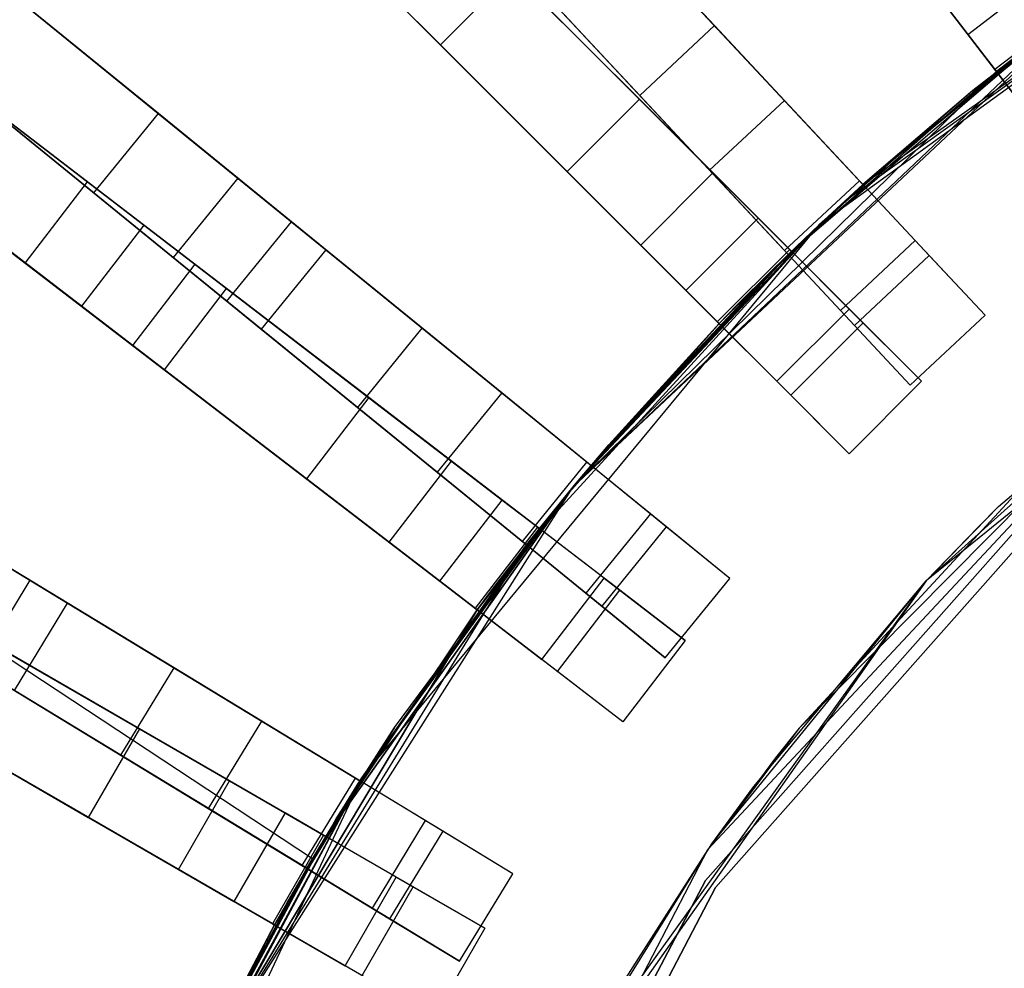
# Model space of a CAD drawing. Extents: x 0.2 to 26, y -12.8 to 12.8.
# Tile 18 of 97: x 6.3 to 8.7, y 3.3 to 5.6. Entities that reach past the tile are written whole.
import ezdxf

# ---------------------------------------------------------------- set-up
doc = ezdxf.new("R2010")
doc.units = 0
doc.header["$LTSCALE"] = 2.54
doc.layers.get('0').update_dxf_attribs({"color": 13, "linetype": 'CONTINUOUS'})

# ---------------------------------------------------------------- blocks, each defined once
blk = doc.blocks.new('PUKET-M-11161_B_STL')
at = {"color": 0}
for p, q in [((7.8798, 6.5807, 42.1723), (8.6573, 5.5674, 42.9191)), ((7.8798, 6.5807, 42.1723), (8.6573, 5.5674, 42.9191)), ((8.7271, 5.4765, 43.2437), (8.081, 6.3184, 42.6925)), ((8.7271, 5.4765, 43.2437), (8.081, 6.3184, 42.6925)), ((7.3685, 5.5417, 15.0929), (6.6297, 6.2804, 18.7313)), ((7.3685, 5.5417, 15.0929), (6.6297, 6.2804, 18.7313)), ((8.0383, 5.5889, 34.2595), (7.4709, 6.1963, 30.2624)), ((8.0383, 5.5889, 34.2595), (7.4709, 6.1963, 30.2624)), ((8.2951, 5.1028, 1.6364), (9.7146, 6.1341, 1.6364)), ((8.2951, 5.1028, 1.6364), (9.7146, 6.1341, 1.6364)), ((9.7146, 6.1341, 1.6364), (8.3549, 5.1583, 2.6166)), ((9.7146, 6.1341, 1.6364), (8.3549, 5.1583, 2.6166)), ((8.4011, 5.2004, 2.6163), (9.7146, 6.1341, 1.6364)), ((8.4011, 5.2004, 2.6163), (9.7146, 6.1341, 1.6364)), ((6.6795, 5.3739, 30.2624), (5.8045, 6.0858, 26.4259)), ((6.6795, 5.3739, 30.2624), (5.8045, 6.0858, 26.4259)), ((7.2422, 6.0215, 42.1723), (8.1453, 5.1184, 42.9191)), ((7.2422, 6.0215, 42.1723), (8.1453, 5.1184, 42.9191)), ((7.2882, 6.0257, 30.2624), (7.8555, 5.4183, 34.2595)), ((7.2882, 6.0257, 30.2624), (7.8555, 5.4183, 34.2595)), ((8.209, 5.4061, 34.2389), (7.6417, 6.0136, 30.2316)), ((8.209, 5.4061, 34.2389), (7.6417, 6.0136, 30.2316)), ((5.494, 5.9838, 41.0515), (6.5062, 5.2071, 42.1723)), ((5.494, 5.9838, 41.0515), (6.5062, 5.2071, 42.1723)), ((6.8735, 5.2161, 30.2316), (5.9983, 5.9281, 26.384)), ((6.8735, 5.2161, 30.2316), (5.9983, 5.9281, 26.384)), ((9.3659, 5.9291, 3.3364), (8.6699, 5.4305, 3.3364)), ((9.3659, 5.9291, 3.3364), (8.6699, 5.4305, 3.3364)), ((6.037, 5.8967, 3.9391), (7.0045, 5.1096, 3.0687)), ((6.037, 5.8967, 3.9391), (7.0045, 5.1096, 3.0687)), ((7.8547, 5.409, 11.6287), (7.3648, 5.8988, 15.0852)), ((7.8547, 5.409, 11.6287), (7.3648, 5.8988, 15.0852)), ((5.6468, 5.8918, 26.4259), (6.5217, 5.18, 30.2624)), ((5.6468, 5.8918, 26.4259), (6.5217, 5.18, 30.2624)), ((7.7569, 5.8902, 3.0687), (8.4011, 5.2004, 2.6163)), ((7.7569, 5.8902, 3.0687), (8.4011, 5.2004, 2.6163)), ((8.4071, 5.8935, 11.6287), (8.7234, 5.4813, 7.5246)), ((8.4071, 5.8935, 11.6287), (8.7234, 5.4813, 7.5246)), ((5.6935, 5.8307, 41.6555), (6.7685, 5.0058, 42.6925)), ((5.6935, 5.8307, 41.6555), (6.7685, 5.0058, 42.6925)), ((7.0654, 5.8447, 42.1723), (7.9685, 4.9416, 42.9191)), ((7.0654, 5.8447, 42.1723), (7.9685, 4.9416, 42.9191)), ((8.0263, 5.2355, 34.2389), (7.4589, 5.8429, 30.2316)), ((8.0263, 5.2355, 34.2389), (7.4589, 5.8429, 30.2316)), ((6.1346, 5.8173, 4.1609), (7.0883, 5.0414, 3.2954)), ((6.1346, 5.8173, 4.1609), (7.0883, 5.0414, 3.2954)), ((7.8306, 5.8113, 3.2954), (8.4011, 5.2004, 2.8857)), ((7.8306, 5.8113, 3.2954), (8.4011, 5.2004, 2.8857)), ((5.3418, 5.7854, 41.0515), (6.354, 5.0087, 42.1723)), ((5.3418, 5.7854, 41.0515), (6.354, 5.0087, 42.1723)), ((7.4759, 5.7877, 42.6925), (8.2263, 5.0373, 43.2437)), ((7.4759, 5.7877, 42.6925), (8.2263, 5.0373, 43.2437)), ((8.6699, 5.4305, 3.3364), (9.1529, 5.79, 2.8857)), ((8.6699, 5.4305, 3.3364), (9.1529, 5.79, 2.8857)), ((6.6438, 5.1015, 15.0852), (5.815, 5.7375, 18.7072)), ((6.6438, 5.1015, 15.0852), (5.815, 5.7375, 18.7072)), ((6.7158, 5.0222, 30.2316), (5.8405, 5.7342, 26.384)), ((6.7158, 5.0222, 30.2316), (5.8405, 5.7342, 26.384)), ((6.8467, 4.9156, 3.0687), (5.8792, 5.7027, 3.9391)), ((6.8467, 4.9156, 3.0687), (5.8792, 5.7027, 3.9391)), ((7.188, 5.7221, 15.0852), (7.6779, 5.2322, 11.6287)), ((7.188, 5.7221, 15.0852), (7.6779, 5.2322, 11.6287)), ((7.3685, 5.5417, 15.0929), (7.5452, 5.7184, 15.0929)), ((7.3685, 5.5417, 15.0929), (7.5452, 5.7184, 15.0929)), ((8.0346, 5.229, 11.6201), (7.5452, 5.7184, 15.0929)), ((8.0346, 5.229, 11.6201), (7.5452, 5.7184, 15.0929)), ((8.2184, 5.0297, 2.6163), (7.5742, 5.7195, 3.0687)), ((8.2184, 5.0297, 2.6163), (7.5742, 5.7195, 3.0687)), ((8.6573, 5.5674, 42.9191), (8.8557, 5.7196, 42.9191)), ((8.6573, 5.5674, 42.9191), (8.8557, 5.7196, 42.9191)), ((8.8776, 5.2803, 7.4956), (8.5621, 5.6915, 11.6201)), ((8.8776, 5.2803, 7.4956), (8.5621, 5.6915, 11.6201)), ((8.9992, 5.6825, 2.8861), (8.6699, 5.4305, 3.3364)), ((8.9992, 5.6825, 2.8861), (8.6699, 5.4305, 3.3364)), ((7.6933, 4.462, 44.1364), (8.9724, 5.6631, 44.1364)), ((7.6933, 4.462, 44.1364), (8.9724, 5.6631, 44.1364)), ((6.6163, 4.8075, 42.6925), (5.5413, 5.6323, 41.6555)), ((6.6163, 4.8075, 42.6925), (5.5413, 5.6323, 41.6555)), ((7.6479, 5.6406, 3.2954), (8.2184, 5.0297, 2.8857)), ((7.6479, 5.6406, 3.2954), (8.2184, 5.0297, 2.8857)), ((8.9486, 5.6458, 2.8857), (8.4011, 5.2004, 2.6163)), ((8.9486, 5.6458, 2.8857), (8.4011, 5.2004, 2.6163)), ((8.9486, 5.6458, 2.6163), (8.4011, 5.2004, 2.6163)), ((8.9486, 5.6458, 2.6163), (8.4011, 5.2004, 2.6163)), ((8.9486, 5.6458, 2.8857), (8.6699, 5.4305, 3.3364)), ((8.9486, 5.6458, 2.8857), (8.6699, 5.4305, 3.3364)), ((8.9217, 5.6335, 7.5246), (8.7234, 5.4813, 7.5246)), ((8.9217, 5.6335, 7.5246), (8.7234, 5.4813, 7.5246)), ((5.9768, 5.6234, 4.1609), (6.9305, 4.8475, 3.2954)), ((5.9768, 5.6234, 4.1609), (6.9305, 4.8475, 3.2954)), ((8.0495, 4.8606, 43.2437), (7.2991, 5.611, 42.6925)), ((8.0495, 4.8606, 43.2437), (7.2991, 5.611, 42.6925)), ((7.6933, 4.462, 44.1364), (8.9254, 5.6287, 43.2437)), ((7.6933, 4.462, 44.1364), (8.9254, 5.6287, 43.2437)), ((8.9254, 5.6287, 43.2437), (8.7271, 5.4765, 43.2437)), ((8.9254, 5.6287, 43.2437), (8.7271, 5.4765, 43.2437)), ((6.8462, 4.9462, 15.0929), (6.0174, 5.5822, 18.7313)), ((6.8462, 4.9462, 15.0929), (6.0174, 5.5822, 18.7313)), ((7.8555, 5.4183, 34.2595), (8.0383, 5.5889, 34.2595)), ((7.8555, 5.4183, 34.2595), (8.0383, 5.5889, 34.2595)), ((8.3922, 5.2099, 38.3441), (8.0383, 5.5889, 34.2595)), ((8.3922, 5.2099, 38.3441), (8.0383, 5.5889, 34.2595)), ((8.2263, 5.0373, 42.9711), (8.8675, 5.5854, 42.4364)), ((8.2263, 5.0373, 42.9711), (8.8675, 5.5854, 42.4364)), ((8.4175, 5.2151, 42.4364), (8.8675, 5.5854, 42.4364)), ((8.4175, 5.2151, 42.4364), (8.8675, 5.5854, 42.4364)), ((8.8675, 5.5854, 42.4364), (8.7271, 5.4765, 42.9711)), ((8.8675, 5.5854, 42.4364), (8.7271, 5.4765, 42.9711)), ((8.6573, 5.5674, 42.9191), (8.7271, 5.4765, 42.9711)), ((8.6573, 5.5674, 42.9191), (8.7271, 5.4765, 42.9711)), ((5.6628, 5.5392, 18.7072), (6.4916, 4.9032, 15.0852)), ((5.6628, 5.5392, 18.7072), (6.4916, 4.9032, 15.0852)), ((7.8579, 5.0522, 11.6201), (7.3685, 5.5417, 15.0929)), ((7.8579, 5.0522, 11.6201), (7.3685, 5.5417, 15.0929)), ((8.7271, 5.4765, 42.9711), (8.7762, 5.5152, 42.9708)), ((8.7271, 5.4765, 42.9711), (8.7762, 5.5152, 42.9708)), ((8.7271, 5.4765, 43.2437), (7.6933, 4.462, 44.1364)), ((8.7271, 5.4765, 43.2437), (7.6933, 4.462, 44.1364)), ((8.2263, 5.0373, 42.9711), (8.7271, 5.4765, 42.9711)), ((8.2263, 5.0373, 42.9711), (8.7271, 5.4765, 42.9711)), ((8.2263, 5.0373, 43.2437), (8.7271, 5.4765, 43.2437)), ((8.2263, 5.0373, 43.2437), (8.7271, 5.4765, 43.2437)), ((8.7234, 5.4813, 7.5246), (8.8484, 5.3184, 3.3364)), ((8.7234, 5.4813, 7.5246), (8.8484, 5.3184, 3.3364)), ((8.7271, 5.4765, 43.2437), (8.7271, 5.4765, 42.9711)), ((8.7271, 5.4765, 43.2437), (8.7271, 5.4765, 42.9711)), ((7.8555, 5.4183, 34.2595), (8.2095, 5.0392, 38.3441)), ((7.8555, 5.4183, 34.2595), (8.2095, 5.0392, 38.3441)), ((8.6699, 5.4305, 3.3364), (8.2951, 5.1028, 3.3364)), ((8.6699, 5.4305, 3.3364), (8.2951, 5.1028, 3.3364)), ((8.6699, 5.4305, 3.3364), (8.4011, 5.2004, 2.8857)), ((8.6699, 5.4305, 3.3364), (8.4011, 5.2004, 2.8857)), ((8.6699, 5.4305, 3.3364), (8.4011, 5.2004, 2.6163)), ((8.6699, 5.4305, 3.3364), (8.4011, 5.2004, 2.6163)), ((7.8547, 5.409, 11.6287), (7.6779, 5.2322, 11.6287)), ((7.8547, 5.409, 11.6287), (7.6779, 5.2322, 11.6287)), ((8.222, 5.0417, 7.5246), (7.8547, 5.409, 11.6287)), ((8.222, 5.0417, 7.5246), (7.8547, 5.409, 11.6287)), ((8.209, 5.4061, 34.2389), (8.0263, 5.2355, 34.2389)), ((8.209, 5.4061, 34.2389), (8.0263, 5.2355, 34.2389)), ((8.5629, 5.0271, 38.3338), (8.209, 5.4061, 34.2389)), ((8.5629, 5.0271, 38.3338), (8.209, 5.4061, 34.2389)), ((6.6941, 4.7478, 15.0929), (5.8652, 5.3839, 18.7313)), ((6.6941, 4.7478, 15.0929), (5.8652, 5.3839, 18.7313)), ((6.5217, 5.18, 30.2624), (6.6795, 5.3739, 30.2624)), ((6.5217, 5.18, 30.2624), (6.6795, 5.3739, 30.2624)), ((7.3243, 4.8494, 34.2595), (6.6795, 5.3739, 30.2624)), ((7.3243, 4.8494, 34.2595), (6.6795, 5.3739, 30.2624)), ((9.8655, 5.2974, 1.6364), (8.5557, 4.2318, 1.6364)), ((9.8655, 5.2974, 1.6364), (8.5557, 4.2318, 1.6364)), ((7.6779, 5.2322, 11.6287), (8.0452, 4.8649, 7.5246)), ((7.6779, 5.2322, 11.6287), (8.0452, 4.8649, 7.5246)), ((7.8579, 5.0522, 11.6201), (8.0346, 5.229, 11.6201)), ((7.8579, 5.0522, 11.6201), (8.0346, 5.229, 11.6201)), ((8.3802, 4.8565, 38.3338), (8.0263, 5.2355, 34.2389)), ((8.3802, 4.8565, 38.3338), (8.0263, 5.2355, 34.2389)), ((8.4012, 4.8625, 7.4956), (8.0346, 5.229, 11.6201)), ((8.4012, 4.8625, 7.4956), (8.0346, 5.229, 11.6201)), ((6.354, 5.0087, 42.1723), (6.5062, 5.2071, 42.1723)), ((6.354, 5.0087, 42.1723), (6.5062, 5.2071, 42.1723)), ((6.5062, 5.2071, 42.1723), (7.5195, 4.4296, 42.9191)), ((6.5062, 5.2071, 42.1723), (7.5195, 4.4296, 42.9191)), ((6.8735, 5.2161, 30.2316), (6.7158, 5.0222, 30.2316)), ((6.8735, 5.2161, 30.2316), (6.7158, 5.0222, 30.2316)), ((7.5183, 4.6915, 34.2389), (6.8735, 5.2161, 30.2316)), ((7.5183, 4.6915, 34.2389), (6.8735, 5.2161, 30.2316)), ((8.0932, 4.9054, 42.9708), (8.4175, 5.2151, 42.4364)), ((8.0932, 4.9054, 42.9708), (8.4175, 5.2151, 42.4364)), ((8.1744, 4.9867, 42.4364), (8.4175, 5.2151, 42.4364)), ((8.1744, 4.9867, 42.4364), (8.4175, 5.2151, 42.4364)), ((8.2095, 5.0392, 38.3441), (8.3922, 5.2099, 38.3441)), ((8.2095, 5.0392, 38.3441), (8.3922, 5.2099, 38.3441)), ((8.2263, 5.0373, 42.9711), (8.4175, 5.2151, 42.4364)), ((8.2263, 5.0373, 42.9711), (8.4175, 5.2151, 42.4364)), ((8.2951, 5.1028, 3.3364), (8.4011, 5.2004, 2.8857)), ((8.4011, 5.2004, 2.8857), (8.2951, 5.1028, 2.8862)), ((8.2951, 5.1028, 3.3364), (8.4011, 5.2004, 2.8857)), ((8.4011, 5.2004, 2.8857), (8.2951, 5.1028, 2.8862)), ((8.3549, 5.1583, 2.6166), (8.4011, 5.2004, 2.6163)), ((8.3549, 5.1583, 2.6166), (8.4011, 5.2004, 2.6163)), ((8.5287, 5.0638, 42.4364), (8.3922, 5.2099, 38.3441)), ((8.5287, 5.0638, 42.4364), (8.3922, 5.2099, 38.3441)), ((8.4011, 5.2004, 2.6163), (8.4011, 5.2004, 2.8857)), ((8.4011, 5.2004, 2.6163), (8.4011, 5.2004, 2.8857)), ((6.5217, 5.18, 30.2624), (7.1665, 4.6555, 34.2595)), ((6.5217, 5.18, 30.2624), (7.1665, 4.6555, 34.2595)), ((8.2951, 5.1028, 1.6364), (8.3549, 5.1583, 2.6166)), ((8.2951, 5.1028, 1.6364), (8.3549, 5.1583, 2.6166)), ((8.2951, 5.1028, 2.6167), (8.3549, 5.1583, 2.6166)), ((8.2951, 5.1028, 2.6167), (8.3549, 5.1583, 2.6166)), ((6.6438, 5.1015, 15.0852), (6.4916, 4.9032, 15.0852)), ((6.6438, 5.1015, 15.0852), (6.4916, 4.9032, 15.0852)), ((7.1934, 4.6798, 11.6287), (6.6438, 5.1015, 15.0852)), ((7.1934, 4.6798, 11.6287), (6.6438, 5.1015, 15.0852)), ((6.8467, 4.9156, 3.0687), (7.0045, 5.1096, 3.0687)), ((6.8467, 4.9156, 3.0687), (7.0045, 5.1096, 3.0687)), ((7.0045, 5.1096, 3.0687), (7.7367, 4.5139, 2.6163)), ((7.0045, 5.1096, 3.0687), (7.7367, 4.5139, 2.6163)), ((7.1766, 3.7508, 1.6364), (8.2951, 5.1028, 1.6364)), ((7.1766, 3.7508, 1.6364), (8.2951, 5.1028, 1.6364)), ((8.2951, 5.1028, 1.6364), (7.5789, 4.3199, 2.6163)), ((8.2951, 5.1028, 1.6364), (7.5789, 4.3199, 2.6163)), ((8.2951, 5.1028, 1.6364), (7.6966, 4.4659, 2.6166)), ((8.2951, 5.1028, 1.6364), (7.6966, 4.4659, 2.6166)), ((7.7367, 4.5139, 2.6163), (8.2951, 5.1028, 1.6364)), ((7.7367, 4.5139, 2.6163), (8.2951, 5.1028, 1.6364)), ((7.9685, 4.9416, 42.9191), (8.1453, 5.1184, 42.9191)), ((7.9685, 4.9416, 42.9191), (8.1453, 5.1184, 42.9191)), ((8.1453, 5.1184, 42.9191), (8.2263, 5.0373, 42.9711)), ((8.1453, 5.1184, 42.9191), (8.2263, 5.0373, 42.9711)), ((8.2951, 5.1028, 3.3364), (8.2058, 5.0174, 3.3364)), ((8.2951, 5.1028, 3.3364), (8.2058, 5.0174, 3.3364)), ((8.2184, 5.0297, 2.6163), (8.2951, 5.1028, 1.6364)), ((8.2184, 5.0297, 2.6163), (8.2951, 5.1028, 1.6364)), ((8.2184, 5.0297, 2.6163), (8.2951, 5.1028, 2.6167)), ((8.2184, 5.0297, 2.6163), (8.2951, 5.1028, 2.6167)), ((8.2951, 5.1028, 2.8862), (8.2635, 5.073, 2.8861)), ((8.2635, 5.073, 2.8861), (8.2951, 5.1028, 3.3364)), ((8.2635, 5.073, 2.8861), (8.2951, 5.1028, 3.3364)), ((8.2951, 5.1028, 2.8862), (8.2635, 5.073, 2.8861)), ((8.2951, 5.1028, 3.3364), (8.2951, 5.1028, 2.8862)), ((8.2951, 5.1028, 1.6364), (8.2951, 5.1028, 2.6167)), ((8.2951, 5.1028, 1.6364), (8.2951, 5.1028, 2.6167)), ((8.2951, 5.1028, 3.3364), (8.2951, 5.1028, 2.8862)), ((8.2635, 5.073, 2.8861), (8.2058, 5.0174, 3.3364)), ((8.2635, 5.073, 2.8861), (8.2058, 5.0174, 3.3364)), ((8.2635, 5.073, 2.8861), (8.2184, 5.0297, 2.8857)), ((8.2635, 5.073, 2.8861), (8.2184, 5.0297, 2.8857)), ((8.5287, 5.0638, 42.4364), (8.346, 4.8931, 42.4364)), ((8.5287, 5.0638, 42.4364), (8.346, 4.8931, 42.4364)), ((8.6993, 4.881, 42.4364), (8.5287, 5.0638, 42.4364)), ((8.6993, 4.881, 42.4364), (8.5287, 5.0638, 42.4364)), ((7.0883, 5.0414, 3.2954), (6.9305, 4.8475, 3.2954)), ((7.0883, 5.0414, 3.2954), (6.9305, 4.8475, 3.2954)), ((7.0883, 5.0414, 3.2954), (7.7367, 4.5139, 2.8857)), ((7.0883, 5.0414, 3.2954), (7.7367, 4.5139, 2.8857)), ((8.2263, 5.0373, 43.2437), (7.6933, 4.462, 44.1364)), ((8.2263, 5.0373, 43.2437), (7.6933, 4.462, 44.1364)), ((8.2184, 5.0297, 2.8857), (7.7367, 4.5139, 2.6163)), ((8.2184, 5.0297, 2.8857), (7.7367, 4.5139, 2.6163)), ((8.2184, 5.0297, 2.6163), (7.7367, 4.5139, 2.6163)), ((8.2184, 5.0297, 2.6163), (7.7367, 4.5139, 2.6163)), ((8.2244, 4.6857, 7.4956), (7.8579, 5.0522, 11.6201)), ((8.2244, 4.6857, 7.4956), (7.8579, 5.0522, 11.6201)), ((8.222, 5.0417, 7.5246), (8.0452, 4.8649, 7.5246)), ((8.222, 5.0417, 7.5246), (8.0452, 4.8649, 7.5246)), ((8.2184, 5.0297, 2.8857), (8.052, 4.8632, 3.3364)), ((8.2184, 5.0297, 2.8857), (8.052, 4.8632, 3.3364)), ((8.0932, 4.9054, 42.9708), (8.2263, 5.0373, 42.9711)), ((8.0932, 4.9054, 42.9708), (8.2263, 5.0373, 42.9711)), ((8.2263, 5.0373, 43.2437), (8.1815, 4.9937, 43.2433)), ((8.2263, 5.0373, 43.2437), (8.1815, 4.9937, 43.2433)), ((8.2184, 5.0297, 2.8857), (8.2058, 5.0174, 3.3364)), ((8.2184, 5.0297, 2.8857), (8.2058, 5.0174, 3.3364)), ((8.2095, 5.0392, 38.3441), (8.346, 4.8931, 42.4364)), ((8.2095, 5.0392, 38.3441), (8.346, 4.8931, 42.4364)), ((8.2184, 5.0297, 2.8857), (8.2184, 5.0297, 2.6163)), ((8.2184, 5.0297, 2.8857), (8.2184, 5.0297, 2.6163)), ((8.3672, 4.8964, 3.3364), (8.222, 5.0417, 7.5246)), ((8.3672, 4.8964, 3.3364), (8.222, 5.0417, 7.5246)), ((8.2263, 5.0373, 42.9711), (8.2263, 5.0373, 43.2437)), ((8.2263, 5.0373, 42.9711), (8.2263, 5.0373, 43.2437)), ((6.354, 5.0087, 42.1723), (7.3673, 4.2312, 42.9191)), ((6.354, 5.0087, 42.1723), (7.3673, 4.2312, 42.9191)), ((6.7685, 5.0058, 42.6925), (6.6163, 4.8075, 42.6925)), ((6.7685, 5.0058, 42.6925), (6.6163, 4.8075, 42.6925)), ((7.3605, 4.4976, 34.2389), (6.7158, 5.0222, 30.2316)), ((7.3605, 4.4976, 34.2389), (6.7158, 5.0222, 30.2316)), ((6.7685, 5.0058, 42.6925), (7.6104, 4.3598, 43.2437)), ((6.7685, 5.0058, 42.6925), (7.6104, 4.3598, 43.2437)), ((8.2058, 5.0174, 3.3364), (8.052, 4.8632, 3.3364)), ((8.2058, 5.0174, 3.3364), (8.052, 4.8632, 3.3364)), ((8.5629, 5.0271, 38.3338), (8.3802, 4.8565, 38.3338)), ((8.5629, 5.0271, 38.3338), (8.3802, 4.8565, 38.3338)), ((8.6993, 4.881, 42.4364), (8.5629, 5.0271, 38.3338)), ((8.6993, 4.881, 42.4364), (8.5629, 5.0271, 38.3338)), ((8.1815, 4.9937, 43.2433), (7.6933, 4.462, 44.1364)), ((8.1815, 4.9937, 43.2433), (7.6933, 4.462, 44.1364)), ((7.7798, 4.5645, 42.4364), (8.1744, 4.9867, 42.4364)), ((7.7798, 4.5645, 42.4364), (8.1744, 4.9867, 42.4364)), ((8.1815, 4.9937, 43.2433), (8.0495, 4.8606, 43.2437)), ((8.1815, 4.9937, 43.2433), (8.0495, 4.8606, 43.2437)), ((8.0495, 4.8606, 42.9711), (8.1744, 4.9867, 42.4364)), ((8.0495, 4.8606, 42.9711), (8.1744, 4.9867, 42.4364)), ((8.0932, 4.9054, 42.9708), (8.1744, 4.9867, 42.4364)), ((8.0932, 4.9054, 42.9708), (8.1744, 4.9867, 42.4364)), ((6.6941, 4.7478, 15.0929), (6.8462, 4.9462, 15.0929)), ((6.6941, 4.7478, 15.0929), (6.8462, 4.9462, 15.0929)), ((7.3953, 4.5248, 11.6201), (6.8462, 4.9462, 15.0929)), ((7.3953, 4.5248, 11.6201), (6.8462, 4.9462, 15.0929)), ((7.9685, 4.9416, 42.9191), (8.0495, 4.8606, 42.9711)), ((7.9685, 4.9416, 42.9191), (8.0495, 4.8606, 42.9711)), ((9.3551, 4.9511, 3.3364), (8.5557, 4.2318, 1.6364)), ((9.3551, 4.9511, 3.3364), (8.5557, 4.2318, 1.6364)), ((8.7324, 4.4135, 3.3364), (9.3551, 4.9511, 3.3364)), ((8.7324, 4.4135, 3.3364), (9.3551, 4.9511, 3.3364)), ((7.5789, 4.3199, 2.6163), (6.8467, 4.9156, 3.0687)), ((7.5789, 4.3199, 2.6163), (6.8467, 4.9156, 3.0687)), ((6.4916, 4.9032, 15.0852), (7.0412, 4.4815, 11.6287)), ((6.4916, 4.9032, 15.0852), (7.0412, 4.4815, 11.6287)), ((8.0495, 4.8606, 42.9711), (8.0932, 4.9054, 42.9708)), ((8.0495, 4.8606, 42.9711), (8.0932, 4.9054, 42.9708)), ((8.1904, 4.7197, 3.3364), (8.3672, 4.8964, 3.3364)), ((8.1904, 4.7197, 3.3364), (8.3672, 4.8964, 3.3364)), ((8.346, 4.8931, 42.4364), (8.5166, 4.7104, 42.4364)), ((8.346, 4.8931, 42.4364), (8.5166, 4.7104, 42.4364)), ((8.3672, 4.8964, 3.3364), (8.544, 4.7197, 3.3364)), ((8.3672, 4.8964, 3.3364), (8.544, 4.7197, 3.3364)), ((5.2997, 4.8818, 3.9391), (6.3654, 4.2337, 3.0687)), ((5.2997, 4.8818, 3.9391), (6.3654, 4.2337, 3.0687)), ((8.052, 4.8632, 3.3364), (7.6636, 4.4258, 3.3364)), ((8.052, 4.8632, 3.3364), (7.6636, 4.4258, 3.3364)), ((7.6933, 4.462, 44.1364), (8.0495, 4.8606, 43.2437)), ((8.0495, 4.8606, 42.9711), (7.6933, 4.462, 42.4364)), ((8.0495, 4.8606, 42.9711), (7.6933, 4.462, 42.4364)), ((7.6933, 4.462, 44.1364), (8.0495, 4.8606, 43.2437)), ((8.052, 4.8632, 3.3364), (7.7367, 4.5139, 2.8857)), ((8.052, 4.8632, 3.3364), (7.7367, 4.5139, 2.8857)), ((8.052, 4.8632, 3.3364), (7.7367, 4.5139, 2.6163)), ((8.052, 4.8632, 3.3364), (7.7367, 4.5139, 2.6163)), ((8.0495, 4.8606, 42.9711), (7.7798, 4.5645, 42.4364)), ((8.0495, 4.8606, 42.9711), (7.7798, 4.5645, 42.4364)), ((8.0452, 4.8649, 7.5246), (8.1904, 4.7197, 3.3364)), ((8.0452, 4.8649, 7.5246), (8.1904, 4.7197, 3.3364)), ((8.0495, 4.8606, 43.2437), (8.0495, 4.8606, 42.9711)), ((8.0495, 4.8606, 43.2437), (8.0495, 4.8606, 42.9711)), ((8.2244, 4.6857, 7.4956), (8.4012, 4.8625, 7.4956)), ((8.2244, 4.6857, 7.4956), (8.4012, 4.8625, 7.4956)), ((8.544, 4.7197, 3.3364), (8.4012, 4.8625, 7.4956)), ((8.544, 4.7197, 3.3364), (8.4012, 4.8625, 7.4956)), ((8.5166, 4.7104, 42.4364), (8.6993, 4.881, 42.4364)), ((8.5166, 4.7104, 42.4364), (8.6993, 4.881, 42.4364)), ((6.9305, 4.8475, 3.2954), (7.5789, 4.3199, 2.8857)), ((6.9305, 4.8475, 3.2954), (7.5789, 4.3199, 2.8857)), ((7.1665, 4.6555, 34.2595), (7.3243, 4.8494, 34.2595)), ((7.1665, 4.6555, 34.2595), (7.3243, 4.8494, 34.2595)), ((7.7265, 4.5221, 38.3441), (7.3243, 4.8494, 34.2595)), ((7.7265, 4.5221, 38.3441), (7.3243, 4.8494, 34.2595)), ((8.5166, 4.7104, 42.4364), (8.3802, 4.8565, 38.3338)), ((8.5166, 4.7104, 42.4364), (8.3802, 4.8565, 38.3338)), ((5.4072, 4.8164, 4.1609), (6.4577, 4.1776, 3.2954)), ((5.4072, 4.8164, 4.1609), (6.4577, 4.1776, 3.2954)), ((7.4582, 4.1615, 43.2437), (6.6163, 4.8075, 42.6925)), ((7.4582, 4.1615, 43.2437), (6.6163, 4.8075, 42.6925)), ((8.0217, 3.5754, 44.1364), (9.1741, 4.8094, 44.1364)), ((8.0217, 3.5754, 44.1364), (9.1741, 4.8094, 44.1364)), ((8.2448, 3.8722, 42.4364), (9.1741, 4.8094, 44.1364)), ((8.2448, 3.8722, 42.4364), (9.1741, 4.8094, 44.1364)), ((7.2432, 4.3265, 11.6201), (6.6941, 4.7478, 15.0929)), ((7.2432, 4.3265, 11.6201), (6.6941, 4.7478, 15.0929)), ((8.3672, 4.5429, 3.3364), (8.1904, 4.7197, 3.3364)), ((8.3672, 4.5429, 3.3364), (8.1904, 4.7197, 3.3364)), ((8.544, 4.7197, 3.3364), (8.3672, 4.5429, 3.3364)), ((8.544, 4.7197, 3.3364), (8.3672, 4.5429, 3.3364)), ((7.5183, 4.6915, 34.2389), (7.3605, 4.4976, 34.2389)), ((7.5183, 4.6915, 34.2389), (7.3605, 4.4976, 34.2389)), ((7.9205, 4.3643, 38.3338), (7.5183, 4.6915, 34.2389)), ((7.9205, 4.3643, 38.3338), (7.5183, 4.6915, 34.2389)), ((7.1934, 4.6798, 11.6287), (7.0412, 4.4815, 11.6287)), ((7.1934, 4.6798, 11.6287), (7.0412, 4.4815, 11.6287)), ((7.6056, 4.3635, 7.5246), (7.1934, 4.6798, 11.6287)), ((7.6056, 4.3635, 7.5246), (7.1934, 4.6798, 11.6287)), ((8.3672, 4.5429, 3.3364), (8.2244, 4.6857, 7.4956)), ((8.3672, 4.5429, 3.3364), (8.2244, 4.6857, 7.4956)), ((7.1665, 4.6555, 34.2595), (7.5688, 4.3282, 38.3441)), ((7.1665, 4.6555, 34.2595), (7.5688, 4.3282, 38.3441)), ((9.0011, 4.6119, 44.1003), (8.0161, 3.5001, 44.1003)), ((8.0161, 3.5001, 1.6003), (9.0011, 4.6119, 1.6003)), ((9.0011, 4.6119, 44.1003), (8.0161, 3.5001, 44.1003)), ((8.0161, 3.5001, 1.6003), (9.0011, 4.6119, 1.6003)), ((8.0408, 3.483, 44.1003), (9.021, 4.5894, 44.1003)), ((9.021, 4.5894, 1.6003), (8.0408, 3.483, 1.6003)), ((9.021, 4.5894, 1.6003), (8.0408, 3.483, 1.6003)), ((8.0408, 3.483, 44.1003), (9.021, 4.5894, 44.1003)), ((7.6933, 4.462, 42.4364), (7.7798, 4.5645, 42.4364)), ((7.6933, 4.462, 42.4364), (7.7798, 4.5645, 42.4364)), ((7.2432, 4.3265, 11.6201), (7.3953, 4.5248, 11.6201)), ((7.2432, 4.3265, 11.6201), (7.3953, 4.5248, 11.6201)), ((7.8066, 4.2093, 7.4956), (7.3953, 4.5248, 11.6201)), ((7.8066, 4.2093, 7.4956), (7.3953, 4.5248, 11.6201)), ((7.5688, 4.3282, 38.3441), (7.7265, 4.5221, 38.3441)), ((7.5688, 4.3282, 38.3441), (7.7265, 4.5221, 38.3441)), ((7.7367, 4.5139, 2.8857), (7.6177, 4.369, 2.8861)), ((7.7367, 4.5139, 2.8857), (7.6177, 4.369, 2.8861)), ((7.6636, 4.4258, 3.3364), (7.7367, 4.5139, 2.8857)), ((7.6636, 4.4258, 3.3364), (7.7367, 4.5139, 2.8857)), ((7.6966, 4.4659, 2.6166), (7.7367, 4.5139, 2.6163)), ((7.6966, 4.4659, 2.6166), (7.7367, 4.5139, 2.6163)), ((7.8816, 4.3959, 42.4364), (7.7265, 4.5221, 38.3441)), ((7.8816, 4.3959, 42.4364), (7.7265, 4.5221, 38.3441)), ((7.7367, 4.5139, 2.6163), (7.7367, 4.5139, 2.8857)), ((7.7367, 4.5139, 2.6163), (7.7367, 4.5139, 2.8857)), ((8.8456, 4.5223, 42.4364), (8.2448, 3.8722, 42.4364)), ((8.8456, 4.5223, 42.4364), (8.2448, 3.8722, 42.4364)), ((7.0412, 4.4815, 11.6287), (7.4534, 4.1652, 7.5246)), ((7.0412, 4.4815, 11.6287), (7.4534, 4.1652, 7.5246)), ((7.7628, 4.1703, 38.3338), (7.3605, 4.4976, 34.2389)), ((7.7628, 4.1703, 38.3338), (7.3605, 4.4976, 34.2389)), ((6.7176, 4.0195, 34.2595), (6.0075, 4.4514, 30.2624)), ((6.7176, 4.0195, 34.2595), (6.0075, 4.4514, 30.2624)), ((6.7531, 2.9805, 44.1364), (7.6933, 4.462, 44.1364)), ((6.7531, 2.9805, 44.1364), (7.6933, 4.462, 44.1364)), ((7.0882, 3.6077, 43.2437), (7.6933, 4.462, 42.4364)), ((7.6933, 4.462, 42.4364), (7.0882, 3.6077, 42.9711)), ((7.6933, 4.462, 42.4364), (7.0882, 3.6077, 42.9711)), ((7.0882, 3.6077, 43.2437), (7.6933, 4.462, 42.4364)), ((7.2566, 3.874, 42.4364), (7.6933, 4.462, 42.4364)), ((7.2566, 3.874, 42.4364), (7.6933, 4.462, 42.4364)), ((7.6933, 4.462, 42.4364), (7.4582, 4.1615, 42.9711)), ((7.6933, 4.462, 42.4364), (7.4582, 4.1615, 42.9711)), ((7.4956, 4.2116, 42.9708), (7.6933, 4.462, 42.4364)), ((7.4956, 4.2116, 42.9708), (7.6933, 4.462, 42.4364)), ((7.5717, 4.3107, 43.2433), (7.6933, 4.462, 44.1364)), ((7.5717, 4.3107, 43.2433), (7.6933, 4.462, 44.1364)), ((7.5789, 4.3199, 2.6163), (7.6966, 4.4659, 2.6166)), ((7.5789, 4.3199, 2.6163), (7.6966, 4.4659, 2.6166)), ((7.6104, 4.3598, 42.9711), (7.6933, 4.462, 42.4364)), ((7.6104, 4.3598, 43.2437), (7.6933, 4.462, 44.1364)), ((7.6104, 4.3598, 42.9711), (7.6933, 4.462, 42.4364)), ((7.6104, 4.3598, 43.2437), (7.6933, 4.462, 44.1364)), ((7.6933, 4.462, 44.1364), (7.6933, 4.462, 42.4364)), ((7.6933, 4.462, 44.1364), (7.6933, 4.462, 42.4364)), ((7.3673, 4.2312, 42.9191), (7.5195, 4.4296, 42.9191)), ((7.3673, 4.2312, 42.9191), (7.5195, 4.4296, 42.9191)), ((7.5195, 4.4296, 42.9191), (7.6104, 4.3598, 42.9711)), ((7.5195, 4.4296, 42.9191), (7.6104, 4.3598, 42.9711)), ((7.6636, 4.4258, 3.3364), (7.1766, 3.7508, 3.3364)), ((7.6636, 4.4258, 3.3364), (7.1766, 3.7508, 3.3364)), ((7.6636, 4.4258, 3.3364), (7.6177, 4.369, 2.8861)), ((7.6636, 4.4258, 3.3364), (7.6177, 4.369, 2.8861)), ((8.7324, 4.4135, 3.3364), (8.5557, 4.2318, 1.6364)), ((8.7324, 4.4135, 3.3364), (8.5557, 4.2318, 1.6364)), ((8.6822, 4.3633, 3.3364), (8.7324, 4.4135, 3.3364)), ((8.6822, 4.3633, 3.3364), (8.7324, 4.4135, 3.3364)), ((7.8816, 4.3959, 42.4364), (7.7239, 4.202, 42.4364)), ((7.8816, 4.3959, 42.4364), (7.7239, 4.202, 42.4364)), ((8.0756, 4.2381, 42.4364), (7.8816, 4.3959, 42.4364)), ((8.0756, 4.2381, 42.4364), (7.8816, 4.3959, 42.4364)), ((7.1766, 3.7508, 3.3364), (7.6177, 4.369, 2.8861)), ((7.1766, 3.7508, 3.3364), (7.6177, 4.369, 2.8861)), ((7.6056, 4.3635, 7.5246), (7.4534, 4.1652, 7.5246)), ((7.6056, 4.3635, 7.5246), (7.4534, 4.1652, 7.5246)), ((7.4956, 4.2116, 42.9708), (7.6104, 4.3598, 42.9711)), ((7.4956, 4.2116, 42.9708), (7.6104, 4.3598, 42.9711)), ((7.6104, 4.3598, 43.2437), (7.5717, 4.3107, 43.2433)), ((7.6104, 4.3598, 43.2437), (7.5717, 4.3107, 43.2433)), ((7.6177, 4.369, 2.8861), (7.5789, 4.3199, 2.8857)), ((7.6177, 4.369, 2.8861), (7.5789, 4.3199, 2.8857)), ((7.7685, 4.2385, 3.3364), (7.6056, 4.3635, 7.5246)), ((7.7685, 4.2385, 3.3364), (7.6056, 4.3635, 7.5246)), ((7.6104, 4.3598, 42.9711), (7.6104, 4.3598, 43.2437)), ((7.6104, 4.3598, 42.9711), (7.6104, 4.3598, 43.2437)), ((7.9205, 4.3643, 38.3338), (7.7628, 4.1703, 38.3338)), ((7.9205, 4.3643, 38.3338), (7.7628, 4.1703, 38.3338)), ((8.0756, 4.2381, 42.4364), (7.9205, 4.3643, 38.3338)), ((8.0756, 4.2381, 42.4364), (7.9205, 4.3643, 38.3338)), ((8.5557, 4.2318, 3.3364), (8.6822, 4.3633, 3.3364)), ((8.5557, 4.2318, 3.3364), (8.6822, 4.3633, 3.3364)), ((8.5557, 4.2318, 1.6364), (8.6822, 4.3633, 3.3364)), ((8.5557, 4.2318, 1.6364), (8.6822, 4.3633, 3.3364)), ((6.9313, 3.8896, 34.2389), (6.2211, 4.3215, 30.2316)), ((6.9313, 3.8896, 34.2389), (6.2211, 4.3215, 30.2316)), ((7.5717, 4.3107, 43.2433), (6.7531, 2.9805, 44.1364)), ((7.5717, 4.3107, 43.2433), (6.7531, 2.9805, 44.1364)), ((7.1766, 3.7508, 1.6364), (7.5789, 4.3199, 2.6163)), ((7.1766, 3.7508, 1.6364), (7.5789, 4.3199, 2.6163)), ((7.1766, 3.7508, 3.3364), (7.5789, 4.3199, 2.8857)), ((7.1766, 3.7508, 3.3364), (7.5789, 4.3199, 2.8857)), ((7.6544, 4.011, 7.4956), (7.2432, 4.3265, 11.6201)), ((7.6544, 4.011, 7.4956), (7.2432, 4.3265, 11.6201)), ((7.5717, 4.3107, 43.2433), (7.4582, 4.1615, 43.2437)), ((7.5717, 4.3107, 43.2433), (7.4582, 4.1615, 43.2437)), ((7.5688, 4.3282, 38.3441), (7.7239, 4.202, 42.4364)), ((7.5688, 4.3282, 38.3441), (7.7239, 4.202, 42.4364)), ((7.5789, 4.3199, 2.8857), (7.5789, 4.3199, 2.6163)), ((7.5789, 4.3199, 2.8857), (7.5789, 4.3199, 2.6163)), ((6.989, 3.665, 42.9191), (5.8829, 4.3036, 42.1723)), ((6.989, 3.665, 42.9191), (5.8829, 4.3036, 42.1723)), ((6.5877, 3.8059, 34.2595), (5.8776, 4.2378, 30.2624)), ((6.5877, 3.8059, 34.2595), (5.8776, 4.2378, 30.2624)), ((7.6163, 4.0402, 3.3364), (7.7685, 4.2385, 3.3364)), ((7.6163, 4.0402, 3.3364), (7.7685, 4.2385, 3.3364)), ((7.7685, 4.2385, 3.3364), (7.9668, 4.0863, 3.3364)), ((7.7685, 4.2385, 3.3364), (7.9668, 4.0863, 3.3364)), ((7.9178, 4.0442, 42.4364), (8.0756, 4.2381, 42.4364)), ((7.9178, 4.0442, 42.4364), (8.0756, 4.2381, 42.4364)), ((6.633, 3.8705, 11.6287), (6.0331, 4.2169, 15.0852)), ((6.633, 3.8705, 11.6287), (6.0331, 4.2169, 15.0852)), ((6.3654, 4.2337, 3.0687), (6.2355, 4.0201, 3.0687)), ((6.3654, 4.2337, 3.0687), (6.2355, 4.0201, 3.0687)), ((6.3654, 4.2337, 3.0687), (7.1719, 3.7433, 2.6163)), ((6.3654, 4.2337, 3.0687), (7.1719, 3.7433, 2.6163)), ((7.3673, 4.2312, 42.9191), (7.4582, 4.1615, 42.9711)), ((7.3673, 4.2312, 42.9191), (7.4582, 4.1615, 42.9711)), ((7.4582, 4.1615, 42.9711), (7.4956, 4.2116, 42.9708)), ((7.4582, 4.1615, 42.9711), (7.4956, 4.2116, 42.9708)), ((8.5557, 4.2318, 1.6364), (7.582, 2.8524, 1.6364)), ((8.5557, 4.2318, 1.6364), (7.582, 2.8524, 1.6364)), ((7.6338, 2.9502, 3.3364), (8.5557, 4.2318, 1.6364)), ((7.6338, 2.9502, 3.3364), (8.5557, 4.2318, 1.6364)), ((8.0315, 3.5893, 3.3364), (8.5557, 4.2318, 1.6364)), ((8.0315, 3.5893, 3.3364), (8.5557, 4.2318, 1.6364)), ((8.1341, 3.7296, 3.3364), (8.5557, 4.2318, 3.3364)), ((8.1341, 3.7296, 3.3364), (8.5557, 4.2318, 3.3364)), ((8.1341, 3.7296, 3.3364), (8.5557, 4.2318, 1.6364)), ((8.1341, 3.7296, 3.3364), (8.5557, 4.2318, 1.6364)), ((8.5557, 4.2318, 3.3364), (8.5557, 4.2318, 1.6364)), ((8.5557, 4.2318, 3.3364), (8.5557, 4.2318, 1.6364)), ((7.6544, 4.011, 7.4956), (7.8066, 4.2093, 7.4956)), ((7.6544, 4.011, 7.4956), (7.8066, 4.2093, 7.4956)), ((7.7239, 4.202, 42.4364), (7.9178, 4.0442, 42.4364)), ((7.7239, 4.202, 42.4364), (7.9178, 4.0442, 42.4364)), ((7.9668, 4.0863, 3.3364), (7.8066, 4.2093, 7.4956)), ((7.9668, 4.0863, 3.3364), (7.8066, 4.2093, 7.4956)), ((6.3278, 3.964, 3.2954), (6.4577, 4.1776, 3.2954)), ((6.3278, 3.964, 3.2954), (6.4577, 4.1776, 3.2954)), ((6.4577, 4.1776, 3.2954), (7.1719, 3.7433, 2.8857)), ((6.4577, 4.1776, 3.2954), (7.1719, 3.7433, 2.8857)), ((7.4534, 4.1652, 7.5246), (7.6163, 4.0402, 3.3364)), ((7.4534, 4.1652, 7.5246), (7.6163, 4.0402, 3.3364)), ((7.9178, 4.0442, 42.4364), (7.7628, 4.1703, 38.3338)), ((7.9178, 4.0442, 42.4364), (7.7628, 4.1703, 38.3338)), ((6.1691, 4.1383, 42.6925), (7.0882, 3.6077, 43.2437)), ((6.1691, 4.1383, 42.6925), (7.0882, 3.6077, 43.2437)), ((6.1691, 4.1383, 42.6925), (7.0562, 3.554, 43.2433)), ((6.1691, 4.1383, 42.6925), (7.0562, 3.554, 43.2433)), ((6.7531, 2.9805, 44.1364), (7.4582, 4.1615, 42.9711)), ((7.4582, 4.1615, 43.2437), (6.7531, 2.9805, 44.1364)), ((7.4582, 4.1615, 43.2437), (6.7531, 2.9805, 44.1364)), ((6.7531, 2.9805, 44.1364), (7.4582, 4.1615, 42.9711)), ((7.0882, 3.6077, 43.2437), (7.4582, 4.1615, 42.9711)), ((7.0882, 3.6077, 43.2437), (7.4582, 4.1615, 42.9711)), ((7.4582, 4.1615, 43.2437), (7.4582, 4.1615, 42.9711)), ((7.4582, 4.1615, 43.2437), (7.4582, 4.1615, 42.9711)), ((6.0912, 4.1078, 30.2316), (6.8014, 3.676, 34.2389)), ((6.0912, 4.1078, 30.2316), (6.8014, 3.676, 34.2389)), ((5.7579, 4.0871, 42.1723), (6.864, 3.4485, 42.9191)), ((5.7579, 4.0871, 42.1723), (6.864, 3.4485, 42.9191)), ((6.8534, 3.7432, 11.6201), (6.254, 4.0893, 15.0929)), ((6.8534, 3.7432, 11.6201), (6.254, 4.0893, 15.0929)), ((7.9668, 4.0863, 3.3364), (7.8146, 3.888, 3.3364)), ((7.9668, 4.0863, 3.3364), (7.8146, 3.888, 3.3364)), ((7.042, 3.5297, 2.6163), (6.2355, 4.0201, 3.0687)), ((7.042, 3.5297, 2.6163), (6.2355, 4.0201, 3.0687)), ((6.5877, 3.8059, 34.2595), (6.7176, 4.0195, 34.2595)), ((6.5877, 3.8059, 34.2595), (6.7176, 4.0195, 34.2595)), ((7.1607, 3.7501, 38.3441), (6.7176, 4.0195, 34.2595)), ((7.1607, 3.7501, 38.3441), (6.7176, 4.0195, 34.2595)), ((7.8146, 3.888, 3.3364), (7.6163, 4.0402, 3.3364)), ((7.8146, 3.888, 3.3364), (7.6163, 4.0402, 3.3364)), ((5.9081, 4.0004, 15.0852), (6.508, 3.654, 11.6287)), ((5.9081, 4.0004, 15.0852), (6.508, 3.654, 11.6287)), ((7.8146, 3.888, 3.3364), (7.6544, 4.011, 7.4956)), ((7.8146, 3.888, 3.3364), (7.6544, 4.011, 7.4956)), ((6.3278, 3.964, 3.2954), (7.042, 3.5297, 2.8857)), ((6.3278, 3.964, 3.2954), (7.042, 3.5297, 2.8857)), ((6.9632, 3.3912, 43.2437), (6.0441, 3.9218, 42.6925)), ((6.9632, 3.3912, 43.2437), (6.0441, 3.9218, 42.6925)), ((6.9313, 3.8896, 34.2389), (6.8014, 3.676, 34.2389)), ((6.9313, 3.8896, 34.2389), (6.8014, 3.676, 34.2389)), ((7.3744, 3.6201, 38.3338), (6.9313, 3.8896, 34.2389)), ((7.3744, 3.6201, 38.3338), (6.9313, 3.8896, 34.2389)), ((7.2566, 3.874, 42.4364), (6.9937, 3.4457, 42.9708)), ((7.2566, 3.874, 42.4364), (6.9937, 3.4457, 42.9708)), ((7.2566, 3.874, 42.4364), (7.0882, 3.6077, 42.9711)), ((7.2566, 3.874, 42.4364), (7.0882, 3.6077, 42.9711)), ((7.1141, 3.6504, 42.4364), (7.2566, 3.874, 42.4364)), ((7.1141, 3.6504, 42.4364), (7.2566, 3.874, 42.4364)), ((6.7284, 3.5267, 11.6201), (6.129, 3.8728, 15.0929)), ((6.7284, 3.5267, 11.6201), (6.129, 3.8728, 15.0929)), ((6.633, 3.8705, 11.6287), (6.508, 3.654, 11.6287)), ((6.633, 3.8705, 11.6287), (6.508, 3.654, 11.6287)), ((7.0829, 3.6107, 7.5246), (6.633, 3.8705, 11.6287)), ((7.0829, 3.6107, 7.5246), (6.633, 3.8705, 11.6287)), ((8.2448, 3.8722, 42.4364), (8.0217, 3.5754, 44.1364)), ((8.2448, 3.8722, 42.4364), (8.0217, 3.5754, 44.1364)), ((8.2448, 3.8722, 42.4364), (8.1876, 3.7996, 42.4364)), ((8.2448, 3.8722, 42.4364), (8.1876, 3.7996, 42.4364)), ((7.0308, 3.5365, 38.3441), (6.5877, 3.8059, 34.2595)), ((7.0308, 3.5365, 38.3441), (6.5877, 3.8059, 34.2595)), ((8.1876, 3.7996, 42.4364), (8.0217, 3.5754, 42.4364)), ((8.1876, 3.7996, 42.4364), (8.0217, 3.5754, 42.4364)), ((8.1876, 3.7996, 42.4364), (8.0217, 3.5754, 44.1364)), ((8.1876, 3.7996, 42.4364), (8.0217, 3.5754, 44.1364)), ((6.4295, 2.1631, 1.6364), (7.1766, 3.7508, 1.6364)), ((6.4295, 2.1631, 1.6364), (7.1766, 3.7508, 1.6364)), ((6.6916, 2.846, 2.6166), (7.1766, 3.7508, 1.6364)), ((6.6916, 2.846, 2.6166), (7.1766, 3.7508, 1.6364)), ((6.7172, 2.903, 2.6163), (7.1766, 3.7508, 1.6364)), ((6.7172, 2.903, 2.6163), (7.1766, 3.7508, 1.6364)), ((6.7284, 3.5267, 11.6201), (6.8534, 3.7432, 11.6201)), ((6.7284, 3.5267, 11.6201), (6.8534, 3.7432, 11.6201)), ((7.3023, 3.4841, 7.4956), (6.8534, 3.7432, 11.6201)), ((7.3023, 3.4841, 7.4956), (6.8534, 3.7432, 11.6201)), ((7.0308, 3.5365, 38.3441), (7.1607, 3.7501, 38.3441)), ((7.0308, 3.5365, 38.3441), (7.1607, 3.7501, 38.3441)), ((7.1766, 3.7508, 1.6364), (7.042, 3.5297, 2.6163)), ((7.1766, 3.7508, 1.6364), (7.042, 3.5297, 2.6163)), ((7.1719, 3.7433, 2.8857), (7.0737, 3.5836, 2.8861)), ((7.1719, 3.7433, 2.8857), (7.0737, 3.5836, 2.8861)), ((7.1387, 3.6903, 2.6166), (7.1766, 3.7508, 1.6364)), ((7.1387, 3.6903, 2.6166), (7.1766, 3.7508, 1.6364)), ((7.1387, 3.6903, 2.6166), (7.1719, 3.7433, 2.6163)), ((7.1387, 3.6903, 2.6166), (7.1719, 3.7433, 2.6163)), ((7.1766, 3.7508, 3.3364), (7.1453, 3.7011, 3.3364)), ((7.1766, 3.7508, 3.3364), (7.1453, 3.7011, 3.3364)), ((7.1719, 3.7433, 2.8857), (7.1453, 3.7011, 3.3364)), ((7.1719, 3.7433, 2.8857), (7.1453, 3.7011, 3.3364)), ((7.3316, 3.6462, 42.4364), (7.1607, 3.7501, 38.3441)), ((7.3316, 3.6462, 42.4364), (7.1607, 3.7501, 38.3441)), ((7.1719, 3.7433, 2.6163), (7.1766, 3.7508, 1.6364)), ((7.1719, 3.7433, 2.6163), (7.1766, 3.7508, 1.6364)), ((7.1719, 3.7433, 2.8857), (7.1766, 3.7508, 3.3364)), ((7.1719, 3.7433, 2.8857), (7.1766, 3.7508, 3.3364)), ((7.1719, 3.7433, 2.6163), (7.1719, 3.7433, 2.8857)), ((7.1719, 3.7433, 2.6163), (7.1719, 3.7433, 2.8857)), ((7.1766, 3.7508, 1.6364), (7.1766, 3.7508, 3.3364)), ((7.1766, 3.7508, 1.6364), (7.1766, 3.7508, 3.3364)), ((8.0315, 3.5893, 3.3364), (8.1341, 3.7296, 3.3364)), ((8.0315, 3.5893, 3.3364), (8.1341, 3.7296, 3.3364)), ((7.042, 3.5297, 2.6163), (7.1387, 3.6903, 2.6166)), ((7.042, 3.5297, 2.6163), (7.1387, 3.6903, 2.6166)), ((7.1453, 3.7011, 3.3364), (7.0934, 3.6163, 3.3364)), ((7.1453, 3.7011, 3.3364), (7.0934, 3.6163, 3.3364)), ((6.8014, 3.676, 34.2389), (7.2445, 3.4065, 38.3338)), ((6.8014, 3.676, 34.2389), (7.2445, 3.4065, 38.3338)), ((6.989, 3.665, 42.9191), (6.864, 3.4485, 42.9191)), ((6.989, 3.665, 42.9191), (6.864, 3.4485, 42.9191)), ((7.0882, 3.6077, 42.9711), (6.989, 3.665, 42.9191)), ((7.0882, 3.6077, 42.9711), (6.989, 3.665, 42.9191)), ((6.508, 3.654, 11.6287), (6.9579, 3.3942, 7.5246)), ((6.508, 3.654, 11.6287), (6.9579, 3.3942, 7.5246)), ((6.828, 3.1348, 42.4364), (7.1141, 3.6504, 42.4364)), ((6.828, 3.1348, 42.4364), (7.1141, 3.6504, 42.4364)), ((7.1141, 3.6504, 42.4364), (6.9632, 3.3912, 42.9711)), ((7.1141, 3.6504, 42.4364), (6.9632, 3.3912, 42.9711)), ((7.1141, 3.6504, 42.4364), (6.9937, 3.4457, 42.9708)), ((7.1141, 3.6504, 42.4364), (6.9937, 3.4457, 42.9708)), ((7.3316, 3.6462, 42.4364), (7.2017, 3.4326, 42.4364)), ((7.3316, 3.6462, 42.4364), (7.2017, 3.4326, 42.4364)), ((7.5452, 3.5163, 42.4364), (7.3316, 3.6462, 42.4364)), ((7.5452, 3.5163, 42.4364), (7.3316, 3.6462, 42.4364)), ((7.0934, 3.6163, 3.3364), (6.7904, 3.0584, 3.3364)), ((7.0934, 3.6163, 3.3364), (6.7904, 3.0584, 3.3364)), ((7.0829, 3.6107, 7.5246), (6.9579, 3.3942, 7.5246)), ((7.0829, 3.6107, 7.5246), (6.9579, 3.3942, 7.5246)), ((7.0934, 3.6163, 3.3364), (7.0737, 3.5836, 2.8861)), ((7.0934, 3.6163, 3.3364), (7.0737, 3.5836, 2.8861)), ((7.2607, 3.5081, 3.3364), (7.0829, 3.6107, 7.5246)), ((7.2607, 3.5081, 3.3364), (7.0829, 3.6107, 7.5246)), ((7.3744, 3.6201, 38.3338), (7.2445, 3.4065, 38.3338)), ((7.3744, 3.6201, 38.3338), (7.2445, 3.4065, 38.3338)), ((7.5452, 3.5163, 42.4364), (7.3744, 3.6201, 38.3338)), ((7.5452, 3.5163, 42.4364), (7.3744, 3.6201, 38.3338)), ((7.0882, 3.6077, 43.2437), (6.7531, 2.9805, 44.1364)), ((7.0882, 3.6077, 43.2437), (6.7531, 2.9805, 44.1364)), ((6.9937, 3.4457, 42.9708), (7.0882, 3.6077, 42.9711)), ((6.9937, 3.4457, 42.9708), (7.0882, 3.6077, 42.9711)), ((7.0882, 3.6077, 43.2437), (7.0562, 3.554, 43.2433)), ((7.0882, 3.6077, 43.2437), (7.0562, 3.554, 43.2433)), ((7.0882, 3.6077, 42.9711), (7.0882, 3.6077, 43.2437)), ((7.0882, 3.6077, 42.9711), (7.0882, 3.6077, 43.2437)), ((7.6338, 2.9502, 3.3364), (8.0315, 3.5893, 3.3364)), ((7.6338, 2.9502, 3.3364), (8.0315, 3.5893, 3.3364)), ((6.7904, 3.0584, 3.3364), (7.0737, 3.5836, 2.8861)), ((6.7904, 3.0584, 3.3364), (7.0737, 3.5836, 2.8861)), ((7.0737, 3.5836, 2.8861), (7.042, 3.5297, 2.8857)), ((7.0737, 3.5836, 2.8861), (7.042, 3.5297, 2.8857)), ((7.2449, 2.0763, 44.1364), (8.0217, 3.5754, 44.1364)), ((7.2449, 2.0763, 44.1364), (8.0217, 3.5754, 44.1364)), ((8.0217, 3.5754, 42.4364), (7.7115, 3.0895, 42.4364)), ((8.0217, 3.5754, 44.1364), (7.7115, 3.0895, 42.4364)), ((8.0217, 3.5754, 42.4364), (7.7115, 3.0895, 42.4364)), ((8.0217, 3.5754, 44.1364), (7.7115, 3.0895, 42.4364)), ((8.0217, 3.5754, 44.1364), (8.0217, 3.5754, 42.4364)), ((8.0217, 3.5754, 44.1364), (8.0217, 3.5754, 42.4364)), ((7.0562, 3.554, 43.2433), (6.7531, 2.9805, 44.1364)), ((7.0562, 3.554, 43.2433), (6.7531, 2.9805, 44.1364)), ((7.0562, 3.554, 43.2433), (6.9632, 3.3912, 43.2437)), ((7.0562, 3.554, 43.2433), (6.9632, 3.3912, 43.2437)), ((6.7172, 2.903, 2.6163), (7.042, 3.5297, 2.6163)), ((6.7172, 2.903, 2.8857), (7.042, 3.5297, 2.8857)), ((6.7172, 2.903, 2.6163), (7.042, 3.5297, 2.6163)), ((6.7172, 2.903, 2.8857), (7.042, 3.5297, 2.8857)), ((7.1773, 3.2676, 7.4956), (6.7284, 3.5267, 11.6201)), ((7.1773, 3.2676, 7.4956), (6.7284, 3.5267, 11.6201)), ((6.7904, 3.0584, 3.3364), (7.042, 3.5297, 2.8857)), ((6.7904, 3.0584, 3.3364), (7.042, 3.5297, 2.8857)), ((7.2017, 3.4326, 42.4364), (7.0308, 3.5365, 38.3441)), ((7.2017, 3.4326, 42.4364), (7.0308, 3.5365, 38.3441)), ((7.042, 3.5297, 2.8857), (7.042, 3.5297, 2.6163)), ((7.042, 3.5297, 2.8857), (7.042, 3.5297, 2.6163)), ((7.4153, 3.3027, 42.4364), (7.5452, 3.5163, 42.4364)), ((7.4153, 3.3027, 42.4364), (7.5452, 3.5163, 42.4364)), ((7.1357, 3.2916, 3.3364), (7.2607, 3.5081, 3.3364)), ((7.1357, 3.2916, 3.3364), (7.2607, 3.5081, 3.3364)), ((7.2607, 3.5081, 3.3364), (7.4773, 3.3831, 3.3364)), ((7.2607, 3.5081, 3.3364), (7.4773, 3.3831, 3.3364)), ((8.0161, 3.5001, 44.1003), (7.3259, 2.1849, 44.1003)), ((7.3259, 2.1849, 1.6003), (8.0161, 3.5001, 1.6003)), ((8.0161, 3.5001, 44.1003), (7.3259, 2.1849, 44.1003)), ((7.3259, 2.1849, 1.6003), (8.0161, 3.5001, 1.6003)), ((8.0161, 3.5001, 44.1003), (8.0161, 3.5001, 1.6003)), ((8.0161, 3.5001, 44.1003), (8.0161, 3.5001, 1.6003)), ((7.1773, 3.2676, 7.4956), (7.3023, 3.4841, 7.4956)), ((7.1773, 3.2676, 7.4956), (7.3023, 3.4841, 7.4956)), ((7.4773, 3.3831, 3.3364), (7.3023, 3.4841, 7.4956)), ((7.4773, 3.3831, 3.3364), (7.3023, 3.4841, 7.4956)), ((7.3539, 2.1742, 44.1003), (8.0408, 3.483, 44.1003)), ((8.0408, 3.483, 1.6003), (7.3539, 2.1742, 1.6003)), ((8.0408, 3.483, 1.6003), (7.3539, 2.1742, 1.6003)), ((7.3539, 2.1742, 44.1003), (8.0408, 3.483, 44.1003)), ((8.0408, 3.483, 1.6003), (8.0408, 3.483, 44.1003)), ((8.0408, 3.483, 1.6003), (8.0408, 3.483, 44.1003)), ((6.864, 3.4485, 42.9191), (6.9632, 3.3912, 42.9711)), ((6.864, 3.4485, 42.9191), (6.9632, 3.3912, 42.9711)), ((6.9632, 3.3912, 42.9711), (6.9937, 3.4457, 42.9708)), ((6.9632, 3.3912, 42.9711), (6.9937, 3.4457, 42.9708)), ((7.4153, 3.3027, 42.4364), (7.2017, 3.4326, 42.4364)), ((7.4153, 3.3027, 42.4364), (7.2017, 3.4326, 42.4364)), ((6.9579, 3.3942, 7.5246), (7.1357, 3.2916, 3.3364)), ((6.9579, 3.3942, 7.5246), (7.1357, 3.2916, 3.3364)), ((7.2445, 3.4065, 38.3338), (7.4153, 3.3027, 42.4364)), ((7.2445, 3.4065, 38.3338), (7.4153, 3.3027, 42.4364)), ((6.7531, 2.9805, 44.1364), (6.9632, 3.3912, 43.2437)), ((6.9632, 3.3912, 42.9711), (6.7531, 2.9805, 42.4364)), ((6.9632, 3.3912, 42.9711), (6.7531, 2.9805, 42.4364)), ((6.7531, 2.9805, 44.1364), (6.9632, 3.3912, 43.2437)), ((6.9632, 3.3912, 42.9711), (6.797, 3.0721, 42.4364)), ((6.9632, 3.3912, 42.9711), (6.797, 3.0721, 42.4364)), ((6.828, 3.1348, 42.4364), (6.9632, 3.3912, 42.9711)), ((6.828, 3.1348, 42.4364), (6.9632, 3.3912, 42.9711)), ((6.9632, 3.3912, 43.2437), (6.9632, 3.3912, 42.9711)), ((6.9632, 3.3912, 43.2437), (6.9632, 3.3912, 42.9711)), ((7.4773, 3.3831, 3.3364), (7.3523, 3.1666, 3.3364)), ((7.4773, 3.3831, 3.3364), (7.3523, 3.1666, 3.3364)), ((7.3523, 3.1666, 3.3364), (7.1357, 3.2916, 3.3364)), ((7.3523, 3.1666, 3.3364), (7.1357, 3.2916, 3.3364))]:
    blk.add_line(p, q, dxfattribs=at)

msp = doc.modelspace()

# ---------------------------------------------------------------- block references
at = {"color": 0}
msp.add_blockref('PUKET-M-11161_B_STL', (0, 0), dxfattribs=at)

doc.saveas('drawing.dxf')
